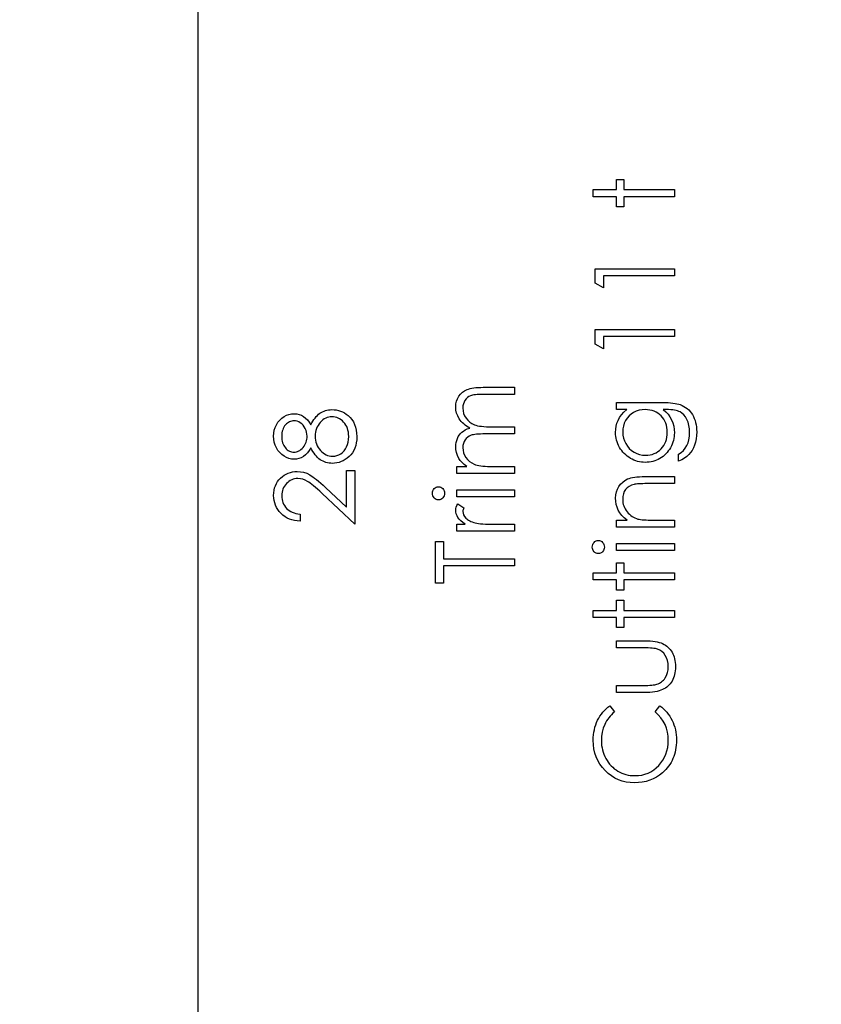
# Model space of a CAD drawing. Header units: inches. Extents: x 0.1 to 87.3, y 0.1 to 33.9.
# Tile 9 of 174: x 5.4 to 6.6, y 17.7 to 19.2. Entities that reach past the tile are written whole.
import ezdxf

# ---------------------------------------------------------------- set-up
doc = ezdxf.new("R2010")
doc.units = ezdxf.units.IN
doc.header["$MEASUREMENT"] = 0
doc.layers.add('DIMENSIONS', color=171, linetype='Continuous')
doc.styles.add('SLDTEXTSTYLE0', font='TXT', dxfattribs={"width": 0.75})
doc.dimstyles.new('SLDDIMSTYLE7', dxfattribs={"dimtxt": 0.125, "dimasz": 0.13, "dimexe": 0, "dimexo": 0.0625, "dimgap": 0.03125, "dimtad": 0, "dimtih": 1, "dimtoh": 1, "dimdec": 1, "dimrnd": 1e-09, "dimzin": 12, "dimdsep": 46, "dimtxsty": 'SLDTEXTSTYLE0', "dimsah": 1, "dimcen": 0.09, "dimadec": 0, "dimazin": 3, "dimtfac": 1, "dimtdec": 1, "dimtofl": 0, "dimtmove": 0, "dimatfit": 3, "dimfxl": 1, "dimfrac": 2, "dimtolj": 1, "dimtzin": 12, "dimarcsym": 0})

# ---------------------------------------------------------------- blocks, each defined once
blk = doc.blocks.new('_D_10')
at = {"layer": 'DIMENSIONS'}
for p, q in [((2.8197, 20.8042), (2.8197, 14.5427)), ((48.3846, 20.3884), (48.3846, 14.5427)), ((2.8197, 14.6677), (27.4208, 14.6677)), ((48.3846, 14.6677), (27.7909, 14.6677))]:
    blk.add_line(p, q, dxfattribs=at)
for centre, start, end in [((27.6426, 14.655), 153.4349, 206.5651), ((27.569, 14.655), 333.4349, 26.5651)]:
    blk.add_arc(centre, 0.2219, start, end, dxfattribs=at)
for points in [[(2.8197, 14.6677), (2.9497, 14.6477), (2.9497, 14.6877)], [(48.3846, 14.6677), (48.2546, 14.6877), (48.2546, 14.6477)]]:
    blk.add_solid(points, dxfattribs=at)
at = {"layer": 'DIMENSIONS', "insert": (27.4442, 14.7169), "char_height": 0.125, "attachment_point": 1, "style": 'SLDTEXTSTYLE0'}
blk.add_mtext('45.6', dxfattribs=at)

msp = doc.modelspace()

# ---------------------------------------------------------------- linework, layer by layer
at = {"color": 7, "linetype": 'Continuous'}
msp.add_line((5.63457, 16.36386), (5.63457, 20.59835), dxfattribs=at)
at = {"color": 7, "linetype": 'Continuous', "flags": 128}
for points in [[(6.25913, 18.93142), (6.25909, 18.94264), (6.25909, 18.94264), (6.29595, 18.94264), (6.29595, 18.94264), (6.29595, 18.95867), (6.29595, 18.95867), (6.30717, 18.95867), (6.30717, 18.95867), (6.30717, 18.94264), (6.30717, 18.94264), (6.3873, 18.94264), (6.3873, 18.94264), (6.3873, 18.93142), (6.3873, 18.93142), (6.30717, 18.93142), (6.30717, 18.93142), (6.30717, 18.9154), (6.30717, 18.9154), (6.29595, 18.9154), (6.29595, 18.9154), (6.29595, 18.93142), (6.29595, 18.93142), (6.25909, 18.93142)], [(6.26232, 18.79453), (6.2623, 18.81764), (6.2623, 18.81764), (6.3873, 18.81764), (6.3873, 18.81764), (6.3873, 18.80642), (6.3873, 18.80642), (6.27512, 18.80642), (6.27512, 18.80642), (6.27512, 18.78719), (6.27512, 18.78719), (6.2623, 18.79453)], [(6.26232, 18.69838), (6.2623, 18.72149), (6.2623, 18.72149), (6.3873, 18.72149), (6.3873, 18.72149), (6.3873, 18.71027), (6.3873, 18.71027), (6.27512, 18.71027), (6.27512, 18.71027), (6.27512, 18.69104), (6.27512, 18.69104), (6.2623, 18.69838)], [(6.04346, 18.49392), (6.04344, 18.50514), (6.04344, 18.50514), (6.05932, 18.50514), (6.05932, 18.50514), (6.05521, 18.50825), (6.05171, 18.5114), (6.0488, 18.51458), (6.04647, 18.51781), (6.04647, 18.51781), (6.04444, 18.52235), (6.04299, 18.527), (6.04214, 18.53176), (6.04184, 18.53664), (6.04184, 18.53664), (6.04201, 18.53995), (6.04249, 18.54315), (6.04332, 18.54628), (6.04447, 18.54931), (6.0459, 18.55219), (6.04752, 18.55477), (6.04938, 18.5571), (6.05143, 18.55913), (6.05383, 18.56096), (6.05674, 18.56268), (6.06007, 18.56426), (6.0639, 18.56571), (6.0639, 18.56571), (6.06127, 18.56722), (6.05882, 18.56882), (6.05651, 18.57052), (6.05438, 18.5723), (6.05241, 18.57418), (6.05058, 18.57613), (6.04893, 18.57818), (6.04745, 18.58034), (6.04499, 18.5848), (6.04324, 18.58945), (6.04219, 18.59424), (6.04184, 18.59922), (6.04184, 18.59922), (6.04214, 18.6038), (6.04302, 18.60811), (6.04449, 18.61214), (6.04657, 18.61589), (6.04918, 18.61928), (6.05226, 18.6222), (6.05581, 18.62466), (6.05982, 18.62664), (6.06207, 18.62746), (6.0646, 18.62816), (6.06741, 18.62877), (6.07046, 18.62927), (6.07377, 18.62964), (6.07735, 18.62992), (6.0812, 18.63009), (6.08531, 18.63014), (6.08531, 18.63014), (6.13479, 18.63014), (6.13479, 18.63014), (6.13479, 18.61892), (6.13479, 18.61892), (6.08526, 18.61892), (6.08526, 18.61892), (6.08175, 18.6189), (6.07852, 18.6188), (6.07559, 18.61862), (6.07294, 18.6184), (6.07056, 18.6181), (6.06848, 18.61772), (6.06668, 18.6173), (6.06518, 18.6168), (6.06257, 18.61554), (6.06024, 18.61392), (6.05819, 18.61191), (6.05639, 18.60953), (6.05494, 18.60686), (6.05388, 18.6039), (6.05326, 18.60072), (6.05306, 18.59727), (6.05306, 18.59727), (6.05338, 18.59303), (6.05431, 18.589), (6.05589, 18.58512), (6.05807, 18.58144), (6.06077, 18.57808), (6.0639, 18.57523), (6.06746, 18.57285), (6.07141, 18.57095), (6.07367, 18.57017), (6.07627, 18.5695), (6.07922, 18.56894), (6.08255, 18.56847), (6.08619, 18.56812), (6.09019, 18.56784), (6.09455, 18.56769), (6.09926, 18.56764), (6.09926, 18.56764), (6.13479, 18.56764), (6.13479, 18.56764), (6.13479, 18.55642), (6.13479, 18.55642), (6.08834, 18.55642), (6.08834, 18.55642), (6.08441, 18.5564), (6.08078, 18.5563), (6.0775, 18.55612), (6.07454, 18.5559), (6.07191, 18.5556), (6.06963, 18.55525), (6.06766, 18.55482), (6.06603, 18.55432), (6.06322, 18.55309), (6.06072, 18.55147), (6.05852, 18.54944), (6.05659, 18.54703), (6.05504, 18.54433), (6.05393, 18.54135), (6.05328, 18.53815), (6.05306, 18.53469), (6.05306, 18.53469), (6.05336, 18.53063), (6.05428, 18.5267), (6.05581, 18.5229), (6.05794, 18.51924), (6.06059, 18.51588), (6.06367, 18.51298), (6.06716, 18.51055), (6.07106, 18.5086), (6.07326, 18.5078), (6.07574, 18.5071), (6.0785, 18.50649), (6.08153, 18.50602), (6.08481, 18.50562), (6.08839, 18.50537), (6.09222, 18.50519), (6.09635, 18.50514), (6.09635, 18.50514), (6.13479, 18.50514), (6.13479, 18.50514), (6.13479, 18.49392), (6.13479, 18.49392), (6.04344, 18.49392)], [(6.29596, 18.59489), (6.29595, 18.6061), (6.29595, 18.6061), (6.36844, 18.6061), (6.36844, 18.6061), (6.37308, 18.60605), (6.37738, 18.6059), (6.38136, 18.60563), (6.38502, 18.60528), (6.38838, 18.6048), (6.39138, 18.60423), (6.39409, 18.60355), (6.39646, 18.60277), (6.39646, 18.60277), (6.39952, 18.60152), (6.40237, 18.60007), (6.40505, 18.59842), (6.40756, 18.59654), (6.40989, 18.59444), (6.41204, 18.59216), (6.41399, 18.58965), (6.41577, 18.58692), (6.41737, 18.58404), (6.41875, 18.58101), (6.4199, 18.57783), (6.42085, 18.5745), (6.4216, 18.57105), (6.42213, 18.56744), (6.42246, 18.56369), (6.42256, 18.55981), (6.42256, 18.55981), (6.42236, 18.55415), (6.42173, 18.54879), (6.42068, 18.5437), (6.4192, 18.53892), (6.41737, 18.53451), (6.41527, 18.53053), (6.41289, 18.527), (6.41021, 18.52387), (6.40706, 18.52102), (6.40327, 18.51829), (6.39882, 18.51566), (6.39371, 18.51316), (6.39371, 18.51316), (6.39371, 18.52437), (6.39371, 18.52437), (6.39792, 18.5272), (6.40152, 18.53043), (6.40455, 18.53404), (6.40701, 18.53802), (6.40891, 18.54245), (6.41026, 18.54739), (6.41106, 18.55279), (6.41134, 18.55873), (6.41134, 18.55873), (6.41106, 18.56459), (6.41026, 18.56997), (6.40891, 18.57488), (6.40701, 18.57931), (6.4047, 18.58322), (6.40215, 18.58652), (6.39929, 18.5892), (6.39616, 18.59131), (6.39439, 18.59216), (6.39236, 18.59288), (6.39005, 18.59348), (6.3875, 18.59398), (6.38465, 18.59439), (6.38154, 18.59466), (6.37816, 18.59484), (6.37453, 18.59489), (6.37453, 18.59489), (6.3698, 18.59489), (6.3698, 18.59489), (6.37378, 18.59138), (6.37728, 18.58752), (6.38026, 18.58329), (6.38277, 18.57869), (6.38475, 18.57383), (6.38617, 18.56882), (6.38702, 18.56369), (6.3873, 18.55838), (6.3873, 18.55838), (6.3872, 18.55525), (6.38692, 18.55217), (6.38642, 18.54914), (6.38575, 18.54616), (6.38487, 18.54323), (6.38382, 18.54035), (6.38254, 18.53749), (6.38109, 18.53471), (6.37946, 18.53204), (6.37771, 18.52951), (6.37583, 18.52713), (6.3738, 18.5249), (6.37165, 18.52285), (6.36937, 18.52094), (6.36694, 18.51919), (6.36439, 18.51759), (6.36173, 18.51619), (6.359, 18.51496), (6.35622, 18.51391), (6.35337, 18.51306), (6.35047, 18.5124), (6.34749, 18.51193), (6.34443, 18.51165), (6.34133, 18.51155), (6.34133, 18.51155), (6.33822, 18.51165), (6.33514, 18.51195), (6.33214, 18.51243), (6.32918, 18.51313), (6.32628, 18.51401), (6.32342, 18.51508), (6.32064, 18.51636), (6.31789, 18.51784), (6.31523, 18.51949), (6.31273, 18.52129), (6.31038, 18.52325), (6.30815, 18.52535), (6.30607, 18.5276), (6.30414, 18.53001), (6.30234, 18.53256), (6.30069, 18.53527), (6.29921, 18.53807), (6.29791, 18.5409), (6.29683, 18.54378), (6.29593, 18.54668), (6.29525, 18.54964), (6.29475, 18.55264), (6.29445, 18.55567), (6.29435, 18.55873), (6.29435, 18.55873), (6.2946, 18.56376), (6.29533, 18.56862), (6.29653, 18.5733), (6.29823, 18.57781), (6.30054, 18.58219), (6.30359, 18.58652), (6.3074, 18.59073), (6.31193, 18.59489), (6.31193, 18.59489), (6.29595, 18.59489)], [(5.81266, 18.57072), (5.81427, 18.57378), (5.81595, 18.57661), (5.81767, 18.57921), (5.81948, 18.58162), (5.82133, 18.58382), (5.82323, 18.5858), (5.82519, 18.58755), (5.82721, 18.5891), (5.82929, 18.59045), (5.83147, 18.59163), (5.8337, 18.59263), (5.83598, 18.59343), (5.83836, 18.59408), (5.84079, 18.59454), (5.84329, 18.59479), (5.84587, 18.59489), (5.84587, 18.59489), (5.84947, 18.59474), (5.85298, 18.59429), (5.85639, 18.59356), (5.85969, 18.59253), (5.86287, 18.59118), (5.86593, 18.58955), (5.86891, 18.58765), (5.87176, 18.58542), (5.87176, 18.58542), (5.87497, 18.58237), (5.87777, 18.57901), (5.88012, 18.57533), (5.88205, 18.57132), (5.88355, 18.56702), (5.88463, 18.56241), (5.88526, 18.55748), (5.88548, 18.55224), (5.88548, 18.55224), (5.88528, 18.54721), (5.88473, 18.54248), (5.88378, 18.53805), (5.88248, 18.53396), (5.88077, 18.53016), (5.8787, 18.5267), (5.87627, 18.52355), (5.87344, 18.52069), (5.87038, 18.51816), (5.86725, 18.51599), (5.86405, 18.51416), (5.86079, 18.51263), (5.85741, 18.51145), (5.85398, 18.51063), (5.85048, 18.51013), (5.8469, 18.50995), (5.8469, 18.50995), (5.84427, 18.51005), (5.84171, 18.51033), (5.83923, 18.51078), (5.8368, 18.5114), (5.83445, 18.51223), (5.83215, 18.51323), (5.82992, 18.51441), (5.82776, 18.51576), (5.82566, 18.51734), (5.82363, 18.51912), (5.82166, 18.52114), (5.81975, 18.5234), (5.81787, 18.52585), (5.81607, 18.52856), (5.81432, 18.53146), (5.81264, 18.53461), (5.81264, 18.53461), (5.81016, 18.53033), (5.80741, 18.52663), (5.80435, 18.5235), (5.80102, 18.52092), (5.79749, 18.51891), (5.79384, 18.51751), (5.79005, 18.51664), (5.78615, 18.51636), (5.78615, 18.51636), (5.78217, 18.51666), (5.77824, 18.51756), (5.77433, 18.51909), (5.77047, 18.52119), (5.76687, 18.52385), (5.76366, 18.52695), (5.76086, 18.53051), (5.75845, 18.53454), (5.75653, 18.5389), (5.75517, 18.54343), (5.75435, 18.54811), (5.75407, 18.55299), (5.75407, 18.55299), (5.75435, 18.55775), (5.75517, 18.56231), (5.75658, 18.56669), (5.7585, 18.5709), (5.76091, 18.5748), (5.76374, 18.57823), (5.76692, 18.58124), (5.77052, 18.58379), (5.77438, 18.58585), (5.77834, 18.5873), (5.78237, 18.58818), (5.7865, 18.58848), (5.7865, 18.58848), (5.79056, 18.5882), (5.79439, 18.58737), (5.79797, 18.58597), (5.80135, 18.58404), (5.8045, 18.58154), (5.80743, 18.57851), (5.81016, 18.57488), (5.81264, 18.57072)], [(5.8198, 18.55309), (5.8199, 18.54976), (5.8203, 18.54658), (5.82093, 18.54353), (5.82183, 18.54062), (5.82301, 18.53785), (5.82441, 18.53519), (5.82609, 18.53269), (5.82802, 18.53033), (5.83012, 18.52818), (5.83232, 18.52633), (5.8346, 18.52475), (5.83695, 18.52347), (5.83941, 18.52245), (5.84194, 18.52174), (5.84457, 18.52132), (5.84727, 18.52117), (5.84727, 18.52117), (5.85063, 18.52142), (5.85388, 18.52214), (5.85704, 18.52337), (5.86009, 18.52507), (5.86295, 18.52723), (5.86543, 18.52978), (5.86758, 18.53271), (5.86938, 18.53604), (5.87081, 18.53972), (5.87184, 18.54365), (5.87246, 18.54789), (5.87266, 18.55237), (5.87266, 18.55237), (5.87254, 18.55587), (5.87216, 18.55918), (5.87154, 18.56231), (5.87068, 18.56524), (5.86956, 18.56799), (5.86818, 18.57057), (5.86658, 18.57298), (5.8647, 18.57518), (5.86267, 18.57716), (5.86054, 18.57889), (5.85834, 18.58036), (5.85606, 18.58154), (5.85371, 18.58247), (5.85125, 18.58314), (5.84872, 18.58354), (5.84609, 18.58367), (5.84609, 18.58367), (5.84354, 18.58352), (5.84109, 18.58312), (5.83868, 18.58242), (5.83635, 18.58144), (5.8341, 18.58016), (5.83192, 18.57864), (5.82979, 18.57681), (5.82776, 18.5747), (5.82589, 18.5724), (5.82426, 18.57), (5.82291, 18.56747), (5.82178, 18.56481), (5.8209, 18.56206), (5.82028, 18.55918), (5.8199, 18.5562), (5.81978, 18.55309)], [(6.30557, 18.55963), (6.30587, 18.55472), (6.30677, 18.54999), (6.30825, 18.54546), (6.31033, 18.54108), (6.31296, 18.53702), (6.31604, 18.53344), (6.31957, 18.53031), (6.32355, 18.52763), (6.32785, 18.5255), (6.33234, 18.524), (6.33697, 18.52307), (6.34178, 18.52277), (6.34178, 18.52277), (6.34541, 18.52292), (6.34889, 18.5234), (6.35222, 18.5242), (6.35537, 18.5253), (6.35835, 18.5267), (6.36118, 18.52843), (6.36386, 18.53048), (6.36637, 18.53284), (6.36864, 18.53544), (6.37062, 18.53825), (6.37228, 18.54125), (6.37365, 18.54441), (6.3747, 18.54776), (6.37548, 18.55132), (6.37593, 18.55505), (6.37608, 18.55895), (6.37608, 18.55895), (6.37593, 18.56291), (6.37548, 18.56667), (6.37473, 18.57022), (6.37368, 18.57358), (6.37233, 18.57673), (6.37065, 18.57969), (6.36869, 18.58247), (6.36644, 18.58502), (6.36394, 18.58732), (6.36123, 18.58933), (6.35835, 18.59103), (6.3553, 18.59243), (6.35204, 18.59351), (6.34859, 18.59426), (6.34496, 18.59474), (6.34113, 18.59489), (6.34113, 18.59489), (6.33614, 18.59461), (6.33146, 18.59376), (6.32703, 18.59233), (6.32287, 18.59035), (6.31907, 18.58785), (6.31571, 18.58487), (6.31273, 18.58144), (6.3102, 18.57751), (6.30817, 18.57328), (6.30672, 18.56889), (6.30587, 18.56434), (6.30557, 18.55963)], [(5.7669, 18.55237), (5.76699, 18.54974), (5.76724, 18.54724), (5.76769, 18.54486), (5.76832, 18.54258), (5.76912, 18.5404), (5.77012, 18.53837), (5.77127, 18.53644), (5.77263, 18.53461), (5.7741, 18.53296), (5.77563, 18.53153), (5.77726, 18.53033), (5.77894, 18.52933), (5.78066, 18.52858), (5.78249, 18.52803), (5.78437, 18.52768), (5.78632, 18.52758), (5.78632, 18.52758), (5.78828, 18.5277), (5.79015, 18.52805), (5.79201, 18.52863), (5.79381, 18.52948), (5.79556, 18.53053), (5.79729, 18.53184), (5.79894, 18.53336), (5.80057, 18.53514), (5.80207, 18.53707), (5.80338, 18.5391), (5.80445, 18.54118), (5.80535, 18.54335), (5.80606, 18.54561), (5.80656, 18.54794), (5.80686, 18.55034), (5.80696, 18.55282), (5.80696, 18.55282), (5.80678, 18.556), (5.80623, 18.5591), (5.80533, 18.56211), (5.80405, 18.56504), (5.80247, 18.56777), (5.80065, 18.57017), (5.79852, 18.57225), (5.79614, 18.57403), (5.79364, 18.57543), (5.79113, 18.57646), (5.7886, 18.57706), (5.78607, 18.57726), (5.78607, 18.57726), (5.7843, 18.57716), (5.78257, 18.57686), (5.78086, 18.57636), (5.77921, 18.57566), (5.77758, 18.57475), (5.77598, 18.57368), (5.77443, 18.57238), (5.7729, 18.57087), (5.7715, 18.5692), (5.77027, 18.56734), (5.76925, 18.56529), (5.76839, 18.56306), (5.76774, 18.56066), (5.76727, 18.55808), (5.76699, 18.55532), (5.76689, 18.55237)], [(5.79577, 18.42982), (5.79574, 18.4186), (5.79574, 18.4186), (5.79128, 18.4189), (5.78702, 18.41956), (5.78299, 18.42053), (5.77914, 18.42188), (5.77551, 18.42356), (5.77205, 18.42559), (5.76882, 18.42797), (5.76579, 18.4307), (5.76304, 18.43368), (5.76066, 18.43686), (5.75865, 18.44019), (5.757, 18.44367), (5.75572, 18.44735), (5.7548, 18.45118), (5.75425, 18.45519), (5.75407, 18.45937), (5.75407, 18.45937), (5.75425, 18.46348), (5.75477, 18.46741), (5.75562, 18.47111), (5.75685, 18.47464), (5.7584, 18.47795), (5.76031, 18.48105), (5.76254, 18.48398), (5.76514, 18.48669), (5.76797, 18.48914), (5.77092, 18.49125), (5.774, 18.49305), (5.77721, 18.49453), (5.78051, 18.49565), (5.78397, 18.49648), (5.78753, 18.49695), (5.79123, 18.49713), (5.79123, 18.49713), (5.79644, 18.4968), (5.80147, 18.49583), (5.80633, 18.49423), (5.81104, 18.49195), (5.81344, 18.49049), (5.81607, 18.48874), (5.8189, 18.48669), (5.82193, 18.48433), (5.82516, 18.48166), (5.82859, 18.4787), (5.83222, 18.47542), (5.83608, 18.47184), (5.83608, 18.47184), (5.86946, 18.44056), (5.86946, 18.44056), (5.86946, 18.49873), (5.86946, 18.49873), (5.88228, 18.49873), (5.88228, 18.49873), (5.88228, 18.4138), (5.88228, 18.4138), (5.83054, 18.46227), (5.83054, 18.46227), (5.82684, 18.4658), (5.82338, 18.46901), (5.82018, 18.47189), (5.81722, 18.47444), (5.81449, 18.47667), (5.81204, 18.4786), (5.80981, 18.48018), (5.80783, 18.48145), (5.80408, 18.48341), (5.80022, 18.48481), (5.79629, 18.48564), (5.79223, 18.48591), (5.79223, 18.48591), (5.78968, 18.48579), (5.78723, 18.48541), (5.78487, 18.48481), (5.78259, 18.48396), (5.78039, 18.48283), (5.77831, 18.48148), (5.77631, 18.4799), (5.77438, 18.47805), (5.77263, 18.47602), (5.7711, 18.47389), (5.76982, 18.47166), (5.76877, 18.46931), (5.76794, 18.46683), (5.76737, 18.46428), (5.76702, 18.4616), (5.76689, 18.45879), (5.76689, 18.45879), (5.76702, 18.45586), (5.76737, 18.45306), (5.76794, 18.45038), (5.7688, 18.44783), (5.76985, 18.4454), (5.77115, 18.44309), (5.77268, 18.44091), (5.77445, 18.43886), (5.77646, 18.43698), (5.77864, 18.43533), (5.78102, 18.43388), (5.78357, 18.43263), (5.78632, 18.4316), (5.78928, 18.4308), (5.79241, 18.4302), (5.79574, 18.42982)], [(6.29596, 18.40899), (6.29595, 18.42021), (6.29595, 18.42021), (6.31243, 18.42021), (6.31243, 18.42021), (6.30802, 18.42389), (6.30427, 18.42774), (6.30114, 18.4318), (6.29866, 18.43606), (6.29678, 18.44049), (6.29543, 18.44512), (6.29463, 18.44995), (6.29435, 18.45496), (6.29435, 18.45496), (6.29468, 18.46002), (6.29565, 18.46478), (6.29726, 18.46924), (6.29951, 18.47339), (6.30231, 18.47715), (6.30557, 18.4804), (6.30925, 18.48311), (6.31341, 18.48529), (6.31576, 18.48619), (6.31839, 18.48696), (6.32134, 18.48761), (6.3246, 18.48817), (6.32815, 18.48857), (6.33201, 18.48887), (6.33619, 18.48907), (6.34065, 18.48912), (6.34065, 18.48912), (6.3873, 18.48912), (6.3873, 18.48912), (6.3873, 18.4779), (6.3873, 18.4779), (6.34433, 18.4779), (6.34433, 18.4779), (6.3406, 18.47787), (6.33719, 18.47782), (6.33411, 18.47772), (6.33136, 18.47757), (6.32891, 18.47737), (6.3268, 18.47715), (6.325, 18.47687), (6.32355, 18.47657), (6.32355, 18.47657), (6.31934, 18.47529), (6.31571, 18.47352), (6.3126, 18.47126), (6.31008, 18.46853), (6.3081, 18.46533), (6.3067, 18.46167), (6.30584, 18.45757), (6.30557, 18.45301), (6.30557, 18.45301), (6.30567, 18.4503), (6.30599, 18.44768), (6.30655, 18.4451), (6.30732, 18.44262), (6.3083, 18.44019), (6.30947, 18.43783), (6.3109, 18.43556), (6.31253, 18.43335), (6.31433, 18.43127), (6.31621, 18.4294), (6.31821, 18.42769), (6.32032, 18.42617), (6.32252, 18.42484), (6.32482, 18.42369), (6.32725, 18.42271), (6.32976, 18.42193), (6.32976, 18.42193), (6.33161, 18.42153), (6.33381, 18.42118), (6.33634, 18.42088), (6.33925, 18.42063), (6.34248, 18.42046), (6.34606, 18.42031), (6.34999, 18.42023), (6.35427, 18.42021), (6.35427, 18.42021), (6.3873, 18.42021), (6.3873, 18.42021), (6.3873, 18.40899), (6.3873, 18.40899), (6.29595, 18.40899)], [(6.00501, 18.46262), (6.00516, 18.4647), (6.00568, 18.46663), (6.00658, 18.46841), (6.00781, 18.47001), (6.00929, 18.47136), (6.01094, 18.47232), (6.01272, 18.47289), (6.01465, 18.47309), (6.01465, 18.47309), (6.01652, 18.47289), (6.01828, 18.47232), (6.0199, 18.47136), (6.02138, 18.47001), (6.02261, 18.46841), (6.02351, 18.46663), (6.02404, 18.4647), (6.02421, 18.46262), (6.02421, 18.46262), (6.02404, 18.46057), (6.02351, 18.45869), (6.02261, 18.45692), (6.02138, 18.45531), (6.0199, 18.45399), (6.01828, 18.45303), (6.01652, 18.45246), (6.01465, 18.45226), (6.01465, 18.45226), (6.01272, 18.45246), (6.01094, 18.45303), (6.00929, 18.45399), (6.00781, 18.45531), (6.00658, 18.45692), (6.00568, 18.45869), (6.00516, 18.46057), (6.00498, 18.46262)], [(6.04346, 18.45707), (6.04344, 18.46828), (6.04344, 18.46828), (6.13479, 18.46828), (6.13479, 18.46828), (6.13479, 18.45707), (6.13479, 18.45707), (6.04344, 18.45707)], [(6.04346, 18.40258), (6.04344, 18.4138), (6.04344, 18.4138), (6.05689, 18.4138), (6.05689, 18.4138), (6.05318, 18.41635), (6.05003, 18.41898), (6.04742, 18.42166), (6.04537, 18.42441), (6.04382, 18.42724), (6.04272, 18.43015), (6.04206, 18.43308), (6.04184, 18.43608), (6.04184, 18.43608), (6.04204, 18.43841), (6.04262, 18.44081), (6.04359, 18.44329), (6.04497, 18.44585), (6.04497, 18.44585), (6.05469, 18.43969), (6.05469, 18.43969), (6.05398, 18.43806), (6.05346, 18.43656), (6.05316, 18.43518), (6.05306, 18.43395), (6.05306, 18.43395), (6.05336, 18.43127), (6.05426, 18.42862), (6.05574, 18.42604), (6.05784, 18.42349), (6.05912, 18.42226), (6.06057, 18.42111), (6.0622, 18.42006), (6.06397, 18.41905), (6.0659, 18.41813), (6.06803, 18.41728), (6.07031, 18.4165), (6.07274, 18.4158), (6.07274, 18.4158), (6.07492, 18.41532), (6.07762, 18.41492), (6.08078, 18.41457), (6.08446, 18.4143), (6.08861, 18.41407), (6.0933, 18.41392), (6.09843, 18.41382), (6.10409, 18.4138), (6.10409, 18.4138), (6.13479, 18.4138), (6.13479, 18.4138), (6.13479, 18.40258), (6.13479, 18.40258), (6.04344, 18.40258)], [(6.02262, 18.32085), (6.00979, 18.32085), (6.00979, 18.32085), (6.00979, 18.38655), (6.00979, 18.38655), (6.02261, 18.38655), (6.02261, 18.38655), (6.02261, 18.35931), (6.02261, 18.35931), (6.13479, 18.35931), (6.13479, 18.35931), (6.13479, 18.34809), (6.13479, 18.34809), (6.02261, 18.34809), (6.02261, 18.34809), (6.02261, 18.32085)], [(6.25751, 18.37769), (6.25767, 18.37977), (6.25819, 18.3817), (6.25909, 18.38347), (6.26032, 18.38508), (6.2618, 18.38643), (6.26345, 18.38738), (6.26523, 18.38796), (6.26716, 18.38816), (6.26716, 18.38816), (6.26904, 18.38796), (6.27079, 18.38738), (6.27242, 18.38643), (6.27389, 18.38508), (6.27512, 18.38347), (6.27602, 18.3817), (6.27655, 18.37977), (6.27672, 18.37769), (6.27672, 18.37769), (6.27655, 18.37564), (6.27602, 18.37376), (6.27512, 18.37198), (6.27389, 18.37038), (6.27242, 18.36905), (6.27079, 18.3681), (6.26904, 18.36752), (6.26716, 18.36732), (6.26716, 18.36732), (6.26523, 18.36752), (6.26345, 18.3681), (6.2618, 18.36905), (6.26032, 18.37038), (6.25909, 18.37198), (6.25819, 18.37376), (6.25767, 18.37564), (6.25749, 18.37769)], [(6.29596, 18.37213), (6.29595, 18.38335), (6.29595, 18.38335), (6.3873, 18.38335), (6.3873, 18.38335), (6.3873, 18.37213), (6.3873, 18.37213), (6.29595, 18.37213)], [(6.25913, 18.32566), (6.25909, 18.33687), (6.25909, 18.33687), (6.29595, 18.33687), (6.29595, 18.33687), (6.29595, 18.3529), (6.29595, 18.3529), (6.30717, 18.3529), (6.30717, 18.3529), (6.30717, 18.33687), (6.30717, 18.33687), (6.3873, 18.33687), (6.3873, 18.33687), (6.3873, 18.32566), (6.3873, 18.32566), (6.30717, 18.32566), (6.30717, 18.32566), (6.30717, 18.30963), (6.30717, 18.30963), (6.29595, 18.30963), (6.29595, 18.30963), (6.29595, 18.32566), (6.29595, 18.32566), (6.25909, 18.32566)], [(6.25913, 18.26636), (6.25909, 18.27758), (6.25909, 18.27758), (6.29595, 18.27758), (6.29595, 18.27758), (6.29595, 18.2936), (6.29595, 18.2936), (6.30717, 18.2936), (6.30717, 18.2936), (6.30717, 18.27758), (6.30717, 18.27758), (6.3873, 18.27758), (6.3873, 18.27758), (6.3873, 18.26636), (6.3873, 18.26636), (6.30717, 18.26636), (6.30717, 18.26636), (6.30717, 18.25033), (6.30717, 18.25033), (6.29595, 18.25033), (6.29595, 18.25033), (6.29595, 18.26636), (6.29595, 18.26636), (6.25909, 18.26636)], [(6.29596, 18.14777), (6.29595, 18.15899), (6.29595, 18.15899), (6.33832, 18.15899), (6.33832, 18.15899), (6.34205, 18.15901), (6.34546, 18.15909), (6.34859, 18.15924), (6.35142, 18.15944), (6.35392, 18.15969), (6.35615, 18.15999), (6.35805, 18.16034), (6.35968, 18.16077), (6.35968, 18.16077), (6.36171, 18.16152), (6.36364, 18.16239), (6.36544, 18.16345), (6.36714, 18.16462), (6.36874, 18.16598), (6.37022, 18.16748), (6.3716, 18.16911), (6.37285, 18.17091), (6.37495, 18.17484), (6.37648, 18.17915), (6.37738, 18.1838), (6.37768, 18.18881), (6.37768, 18.18881), (6.37738, 18.19382), (6.37651, 18.19843), (6.37503, 18.20263), (6.37298, 18.20644), (6.37045, 18.20977), (6.36752, 18.21255), (6.36424, 18.21478), (6.36058, 18.21643), (6.36058, 18.21643), (6.35908, 18.21686), (6.35723, 18.21723), (6.355, 18.21756), (6.35239, 18.21783), (6.34941, 18.21803), (6.34608, 18.21816), (6.34238, 18.21826), (6.33832, 18.21828), (6.33832, 18.21828), (6.29595, 18.21828), (6.29595, 18.21828), (6.29595, 18.2295), (6.29595, 18.2295), (6.34042, 18.2295), (6.34042, 18.2295), (6.34496, 18.22943), (6.34921, 18.22923), (6.35319, 18.22888), (6.35688, 18.22837), (6.36026, 18.22775), (6.36334, 18.22697), (6.36614, 18.22605), (6.36867, 18.22499), (6.37097, 18.22379), (6.37315, 18.22247), (6.37521, 18.22096), (6.37713, 18.21936), (6.37891, 18.21758), (6.38059, 18.21568), (6.38212, 18.21363), (6.38352, 18.21142), (6.38477, 18.20909), (6.38587, 18.20662), (6.3868, 18.20399), (6.38755, 18.20123), (6.38815, 18.1983), (6.38858, 18.19525), (6.38883, 18.19207), (6.3889, 18.18871), (6.3889, 18.18871), (6.38883, 18.18538), (6.38858, 18.18218), (6.38815, 18.17912), (6.38755, 18.17619), (6.3868, 18.17341), (6.38587, 18.17078), (6.38477, 18.16828), (6.38352, 18.16592), (6.38212, 18.16372), (6.38056, 18.16164), (6.37891, 18.15971), (6.37711, 18.15794), (6.37515, 18.15631), (6.37308, 18.15483), (6.37087, 18.15348), (6.36854, 18.15228), (6.36599, 18.15123), (6.36314, 18.1503), (6.35996, 18.14952), (6.3565, 18.1489), (6.35272, 18.1484), (6.34866, 18.14805), (6.34428, 18.14785), (6.3396, 18.14777), (6.3396, 18.14777), (6.29595, 18.14777)], [(6.28526, 18.12694), (6.29275, 18.11712), (6.29275, 18.11712), (6.29027, 18.11499), (6.28794, 18.11276), (6.28576, 18.11044), (6.28373, 18.10801), (6.28188, 18.10545), (6.28015, 18.10282), (6.2786, 18.10007), (6.2772, 18.09721), (6.27489, 18.09126), (6.27324, 18.08502), (6.27224, 18.07851), (6.27191, 18.0717), (6.27191, 18.0717), (6.27201, 18.06794), (6.27237, 18.06424), (6.27292, 18.06061), (6.27369, 18.05708), (6.27469, 18.05357), (6.2759, 18.05016), (6.27735, 18.04683), (6.279, 18.04355), (6.28085, 18.0404), (6.28286, 18.03744), (6.28501, 18.03466), (6.28731, 18.03206), (6.28977, 18.02963), (6.29237, 18.0274), (6.29513, 18.02535), (6.29803, 18.02347), (6.30106, 18.02179), (6.30419, 18.02037), (6.30742, 18.01914), (6.31075, 18.01814), (6.31416, 18.01736), (6.31764, 18.01681), (6.32124, 18.01646), (6.32492, 18.01636), (6.32492, 18.01636), (6.33046, 18.01661), (6.33574, 18.01736), (6.3408, 18.01859), (6.34563, 18.02034), (6.35022, 18.02257), (6.35457, 18.02532), (6.3587, 18.02856), (6.36258, 18.03229), (6.36612, 18.03639), (6.3692, 18.04077), (6.37177, 18.04541), (6.3739, 18.05029), (6.37556, 18.05545), (6.37673, 18.06086), (6.37746, 18.06654), (6.37768, 18.07248), (6.37768, 18.07248), (6.37736, 18.07901), (6.37638, 18.08527), (6.37475, 18.09126), (6.37248, 18.09699), (6.36955, 18.10242), (6.36597, 18.10761), (6.36173, 18.11249), (6.35685, 18.11712), (6.35685, 18.11712), (6.36429, 18.12694), (6.36429, 18.12694), (6.36732, 18.12453), (6.3702, 18.12198), (6.37288, 18.1193), (6.37538, 18.11647), (6.37771, 18.11349), (6.37986, 18.11036), (6.38184, 18.10708), (6.38364, 18.10368), (6.38525, 18.10014), (6.38665, 18.09651), (6.38783, 18.09278), (6.3888, 18.08893), (6.38953, 18.085), (6.39008, 18.08094), (6.3904, 18.07681), (6.3905, 18.07255), (6.3905, 18.07255), (6.39043, 18.06852), (6.39015, 18.06459), (6.38973, 18.06078), (6.38913, 18.05708), (6.38838, 18.05347), (6.38742, 18.04999), (6.38632, 18.04661), (6.38505, 18.04333), (6.38359, 18.04015), (6.38197, 18.03709), (6.38016, 18.03414), (6.37821, 18.03128), (6.37608, 18.02856), (6.37378, 18.02593), (6.3713, 18.0234), (6.36864, 18.02099), (6.36864, 18.02099), (6.36391, 18.01729), (6.35893, 18.01406), (6.35372, 18.01133), (6.34829, 18.0091), (6.34258, 18.00737), (6.33664, 18.00614), (6.33048, 18.00539), (6.32407, 18.00514), (6.32407, 18.00514), (6.31734, 18.00544), (6.31088, 18.00634), (6.30469, 18.00785), (6.29878, 18.00995), (6.29315, 18.01263), (6.28777, 18.01593), (6.28268, 18.01982), (6.27785, 18.02432), (6.27344, 18.02928), (6.26964, 18.03451), (6.26643, 18.04007), (6.26378, 18.04593), (6.26172, 18.05209), (6.26027, 18.05855), (6.25939, 18.06534), (6.25909, 18.0724), (6.25909, 18.0724), (6.25919, 18.07671), (6.25952, 18.08091), (6.26007, 18.085), (6.26082, 18.08898), (6.26177, 18.09286), (6.26295, 18.09664), (6.26435, 18.10032), (6.26596, 18.10388), (6.26776, 18.10731), (6.26974, 18.11059), (6.27189, 18.11372), (6.27422, 18.11667), (6.27672, 18.11948), (6.27938, 18.12213), (6.28223, 18.12461), (6.28524, 18.12694)]]:
    msp.add_lwpolyline(points, dxfattribs=at)

# ---------------------------------------------------------------- dimensions: what is measured, and where the dimension line sits
at = {"layer": 'DIMENSIONS'}
dim = msp.add_linear_dim(base=(2.81968, 14.66772), p1=(48.38457, 20.43835), p2=(2.81968, 20.85419), angle=0, text='(<>)', dimstyle='SLDDIMSTYLE7', dxfattribs=at)
dim.commit()
dim.dimension.update_dxf_attribs({"geometry": '_D_10', "text_midpoint": (27.60583, 14.66772), "dimtype": 160})

doc.saveas('drawing.dxf')
